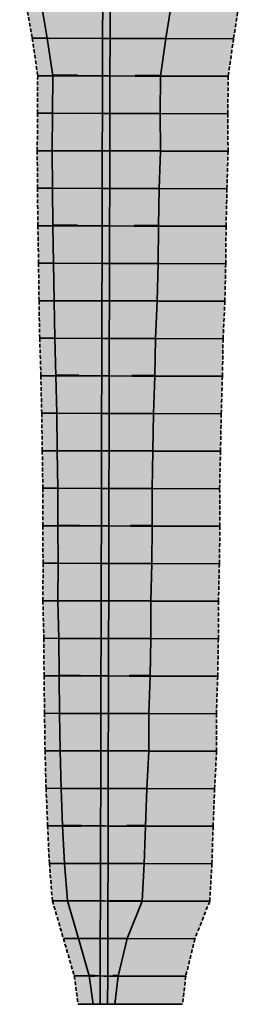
# Model space of a CAD drawing. Header units: metres. Extents: x 203098 to 221755, y 395694 to 403071.
# Tile 50 of 72: x 204502 to 204517, y 395796 to 395862. Entities that reach past the tile are written whole.
import ezdxf

# ---------------------------------------------------------------- set-up
doc = ezdxf.new("R2010")
doc.units = ezdxf.units.M
doc.linetypes.add('DASHED2', pattern=[0.375, 0.25, -0.125])
doc.layers.add('C3D-CORRIDOR', color=7, linetype='Continuous')
for name, color, linetype, lineweight in [('N-WA-GW-WATERBODEM-G', 122, 'Continuous', 35), ('N-WA-GW-WATERGANG_BODEM-G', 90, 'Continuous', 35), ('N-WA-GW-WATERGANG_INSTEEK-G', 90, 'Continuous', 35), ('N-WA-KG-ONDERHOUDGRENS_WATERSCHAP-G', 170, 'DASHED2', 35), ('N-WA-VH-VERHARDING_GRASBETONSTEEN-G', 102, 'Continuous', 35), ('N-WA-VH-VERHARDING_GRASBETONSTEEN-V', 75, 'Continuous', 18)]:
    doc.layers.add(name, color=color, linetype=linetype, lineweight=lineweight)
doc.layers.add('N-WA-GW-WATERBODEM-V', color=7, linetype='Continuous', lineweight=35, true_color=0x00cc99)

msp = doc.modelspace()

# ---------------------------------------------------------------- hatches: boundary and pattern name
at = {"layer": 'N-WA-GW-WATERBODEM-V', "linetype": 'Continuous', "lineweight": 35, "true_color": 0x00cc99}
for points in [[(204507.655, 396068.366), (204507.648, 396065.866), (204507.642, 396063.366), (204507.636, 396060.866), (204507.63, 396058.366), (204507.623, 396055.866), (204507.617, 396053.366), (204507.611, 396050.866), (204507.604, 396048.366), (204507.598, 396045.866), (204507.592, 396043.366), (204507.586, 396040.866), (204507.579, 396038.366), (204507.573, 396035.866), (204507.567, 396033.366), (204507.561, 396030.866), (204507.554, 396028.366), (204507.548, 396025.866), (204507.542, 396023.366), (204507.535, 396020.866), (204507.529, 396018.366), (204507.523, 396015.866), (204507.517, 396013.366), (204507.51, 396010.866), (204507.504, 396008.366), (204507.498, 396005.866), (204507.491, 396003.366), (204507.485, 396000.866), (204507.479, 395998.366), (204507.473, 395995.866), (204507.466, 395993.366), (204507.46, 395990.866), (204507.454, 395988.366), (204507.447, 395985.866), (204507.441, 395983.366), (204507.435, 395980.866), (204507.429, 395978.366), (204507.422, 395975.866), (204507.416, 395973.366), (204507.41, 395970.866), (204507.404, 395968.366), (204507.397, 395965.866), (204507.391, 395963.366), (204507.385, 395960.866), (204507.378, 395958.366), (204507.372, 395955.866), (204507.366, 395953.366), (204507.36, 395950.866), (204507.353, 395948.366), (204507.347, 395945.866), (204507.341, 395943.366), (204507.334, 395940.866), (204507.328, 395938.366), (204507.322, 395935.866), (204507.316, 395933.366), (204507.309, 395930.866), (204507.303, 395928.366), (204507.297, 395925.866), (204507.291, 395923.366), (204507.284, 395920.866), (204507.278, 395918.366), (204507.272, 395915.866), (204507.265, 395913.366), (204507.259, 395910.866), (204507.253, 395908.366), (204507.247, 395905.866), (204507.24, 395903.366), (204507.234, 395900.866), (204507.228, 395898.366), (204507.221, 395895.866), (204507.215, 395893.366), (204507.209, 395890.866), (204507.203, 395888.366), (204507.196, 395885.866), (204507.19, 395883.366), (204507.184, 395880.866), (204507.177, 395878.366), (204507.171, 395875.866), (204507.165, 395873.366), (204507.159, 395870.866), (204507.152, 395868.366), (204507.146, 395865.866), (204507.14, 395863.366), (204507.134, 395860.866), (204507.127, 395858.366), (204507.121, 395855.866), (204507.115, 395853.366), (204507.108, 395850.866), (204507.102, 395848.366), (204507.096, 395845.866), (204507.09, 395843.366), (204507.083, 395840.866), (204507.077, 395838.366), (204507.071, 395835.866), (204507.064, 395833.366), (204507.058, 395830.866), (204507.052, 395828.366), (204507.046, 395825.866), (204507.039, 395823.366), (204507.033, 395820.866), (204507.027, 395818.366), (204507.02, 395815.866), (204507.014, 395813.366), (204507.008, 395810.866), (204507.002, 395808.367), (204506.995, 395805.867), (204506.989, 395803.367), (204506.983, 395800.867), (204506.977, 395798.367), (204506.972, 395796.494), (204506.504, 395796.495), (204506.252, 395798.368), (204505.527, 395800.87), (204504.795, 395803.372), (204504.596, 395805.873), (204504.475, 395808.373), (204504.376, 395810.873), (204504.306, 395813.373), (204504.273, 395815.873), (204504.24, 395818.373), (204504.225, 395820.874), (204504.164, 395823.374), (204504.176, 395825.874), (204504.15, 395828.374), (204504.159, 395830.874), (204504.121, 395833.374), (204504.085, 395835.874), (204504.029, 395838.374), (204503.951, 395840.874), (204503.905, 395843.374), (204503.874, 395845.874), (204503.831, 395848.375), (204503.8, 395850.875), (204503.791, 395853.375), (204503.802, 395855.875), (204503.816, 395858.375), (204503.457, 395860.876), (204503.018, 395863.377), (204502.638, 395865.878), (204502.623, 395868.378), (204502.724, 395870.877), (204503.141, 395873.376), (204502.743, 395875.877), (204502.766, 395878.377), (204502.836, 395880.877), (204502.79, 395883.377), (204502.773, 395885.877), (204502.837, 395888.377), (204502.85, 395890.877), (204502.774, 395893.377), (204502.768, 395895.877), (204502.761, 395898.377), (204502.751, 395900.877), (204502.691, 395903.378), (204502.702, 395905.878), (204502.722, 395908.378), (204502.715, 395910.878), (204502.707, 395913.378), (204502.642, 395915.878), (204502.657, 395918.378), (204502.649, 395920.878), (204502.664, 395923.378), (204502.672, 395925.878), (204502.701, 395928.378), (204502.75, 395930.878), (204502.757, 395933.378), (204502.739, 395935.878), (204502.705, 395938.378), (204502.717, 395940.878), (204502.692, 395943.378), (204502.674, 395945.878), (204502.683, 395948.378), (204502.631, 395950.878), (204502.697, 395953.378), (204502.636, 395955.878), (204502.734, 395958.378), (204502.707, 395960.878), (204502.78, 395963.378), (204502.829, 395965.877), (204502.796, 395968.378), (204502.734, 395970.878), (204502.736, 395973.378), (204502.786, 395975.878), (204502.79, 395978.378), (204502.806, 395980.878), (204502.824, 395983.378), (204502.847, 395985.877), (204502.868, 395988.377), (204502.895, 395990.877), (204502.932, 395993.377), (204502.95, 395995.877), (204503.008, 395998.377), (204503.034, 396000.877), (204503.075, 396003.377), (204503.115, 396005.877), (204503.164, 396008.377), (204503.212, 396010.877), (204503.261, 396013.377), (204503.327, 396015.876), (204503.402, 396018.376), (204503.469, 396020.876), (204503.489, 396023.376), (204503.548, 396025.876), (204503.615, 396028.376), (204503.685, 396030.876), (204503.742, 396033.375), (204503.791, 396035.875), (204503.856, 396038.375), (204503.953, 396040.875), (204504.042, 396043.375), (204504.106, 396045.875), (204504.072, 396048.375), (204504.103, 396050.875), (204504.157, 396053.374), (204504.181, 396055.874), (204504.253, 396058.374), (204504.33, 396060.874), (204504.4, 396063.374), (204504.488, 396065.874), (204504.523, 396068.374), (204507.655, 396068.366)], [(204507.905, 396068.365), (204507.898, 396065.865), (204507.892, 396063.365), (204507.886, 396060.865), (204507.88, 396058.365), (204507.873, 396055.865), (204507.867, 396053.365), (204507.861, 396050.865), (204507.854, 396048.365), (204507.848, 396045.865), (204507.842, 396043.365), (204507.836, 396040.865), (204507.829, 396038.365), (204507.823, 396035.865), (204507.817, 396033.365), (204507.811, 396030.865), (204507.804, 396028.365), (204507.798, 396025.865), (204507.792, 396023.365), (204507.785, 396020.865), (204507.779, 396018.365), (204507.773, 396015.865), (204507.767, 396013.365), (204507.76, 396010.865), (204507.754, 396008.365), (204507.748, 396005.865), (204507.741, 396003.365), (204507.735, 396000.865), (204507.729, 395998.365), (204507.723, 395995.865), (204507.716, 395993.365), (204507.71, 395990.865), (204507.704, 395988.365), (204507.697, 395985.865), (204507.691, 395983.365), (204507.685, 395980.865), (204507.679, 395978.365), (204507.672, 395975.865), (204507.666, 395973.365), (204507.66, 395970.865), (204507.654, 395968.365), (204507.647, 395965.865), (204507.641, 395963.365), (204507.635, 395960.865), (204507.628, 395958.365), (204507.622, 395955.865), (204507.616, 395953.365), (204507.61, 395950.865), (204507.603, 395948.365), (204507.597, 395945.865), (204507.591, 395943.365), (204507.584, 395940.865), (204507.578, 395938.365), (204507.572, 395935.865), (204507.566, 395933.365), (204507.559, 395930.865), (204507.553, 395928.365), (204507.547, 395925.866), (204507.541, 395923.366), (204507.534, 395920.866), (204507.528, 395918.366), (204507.522, 395915.866), (204507.515, 395913.366), (204507.509, 395910.866), (204507.503, 395908.366), (204507.497, 395905.866), (204507.49, 395903.366), (204507.484, 395900.866), (204507.478, 395898.366), (204507.471, 395895.866), (204507.465, 395893.366), (204507.459, 395890.866), (204507.453, 395888.366), (204507.446, 395885.866), (204507.44, 395883.366), (204507.434, 395880.866), (204507.427, 395878.366), (204507.421, 395875.866), (204507.415, 395873.366), (204507.409, 395870.866), (204507.402, 395868.366), (204507.396, 395865.866), (204507.39, 395863.366), (204507.384, 395860.866), (204507.377, 395858.366), (204507.371, 395855.866), (204507.365, 395853.366), (204507.358, 395850.866), (204507.352, 395848.366), (204507.346, 395845.866), (204507.34, 395843.366), (204507.333, 395840.866), (204507.327, 395838.366), (204507.321, 395835.866), (204507.314, 395833.366), (204507.308, 395830.866), (204507.302, 395828.366), (204507.296, 395825.866), (204507.289, 395823.366), (204507.283, 395820.866), (204507.277, 395818.366), (204507.27, 395815.866), (204507.264, 395813.366), (204507.258, 395810.866), (204507.252, 395808.366), (204507.245, 395805.866), (204507.239, 395803.366), (204507.233, 395800.866), (204507.227, 395798.366), (204507.222, 395796.493), (204506.972, 395796.494), (204506.977, 395798.367), (204506.983, 395800.867), (204506.989, 395803.367), (204506.995, 395805.867), (204507.002, 395808.367), (204507.008, 395810.866), (204507.014, 395813.366), (204507.02, 395815.866), (204507.027, 395818.366), (204507.033, 395820.866), (204507.039, 395823.366), (204507.046, 395825.866), (204507.052, 395828.366), (204507.058, 395830.866), (204507.064, 395833.366), (204507.071, 395835.866), (204507.077, 395838.366), (204507.083, 395840.866), (204507.09, 395843.366), (204507.096, 395845.866), (204507.102, 395848.366), (204507.108, 395850.866), (204507.115, 395853.366), (204507.121, 395855.866), (204507.127, 395858.366), (204507.134, 395860.866), (204507.14, 395863.366), (204507.146, 395865.866), (204507.152, 395868.366), (204507.159, 395870.866), (204507.165, 395873.366), (204507.171, 395875.866), (204507.177, 395878.366), (204507.184, 395880.866), (204507.19, 395883.366), (204507.196, 395885.866), (204507.203, 395888.366), (204507.209, 395890.866), (204507.215, 395893.366), (204507.221, 395895.866), (204507.228, 395898.366), (204507.234, 395900.866), (204507.24, 395903.366), (204507.247, 395905.866), (204507.253, 395908.366), (204507.259, 395910.866), (204507.265, 395913.366), (204507.272, 395915.866), (204507.278, 395918.366), (204507.284, 395920.866), (204507.291, 395923.366), (204507.297, 395925.866), (204507.303, 395928.366), (204507.309, 395930.866), (204507.316, 395933.366), (204507.322, 395935.866), (204507.328, 395938.366), (204507.334, 395940.866), (204507.341, 395943.366), (204507.347, 395945.866), (204507.353, 395948.366), (204507.36, 395950.866), (204507.366, 395953.366), (204507.372, 395955.866), (204507.378, 395958.366), (204507.385, 395960.866), (204507.391, 395963.366), (204507.397, 395965.866), (204507.404, 395968.366), (204507.41, 395970.866), (204507.416, 395973.366), (204507.422, 395975.866), (204507.429, 395978.366), (204507.435, 395980.866), (204507.441, 395983.366), (204507.447, 395985.866), (204507.454, 395988.366), (204507.46, 395990.866), (204507.466, 395993.366), (204507.473, 395995.866), (204507.479, 395998.366), (204507.485, 396000.866), (204507.491, 396003.366), (204507.498, 396005.866), (204507.504, 396008.366), (204507.51, 396010.866), (204507.517, 396013.366), (204507.523, 396015.866), (204507.529, 396018.366), (204507.535, 396020.866), (204507.542, 396023.366), (204507.548, 396025.866), (204507.554, 396028.366), (204507.561, 396030.866), (204507.567, 396033.366), (204507.573, 396035.866), (204507.579, 396038.366), (204507.586, 396040.866), (204507.592, 396043.366), (204507.598, 396045.866), (204507.604, 396048.366), (204507.611, 396050.866), (204507.617, 396053.366), (204507.623, 396055.866), (204507.63, 396058.366), (204507.636, 396060.866), (204507.642, 396063.366), (204507.648, 396065.866), (204507.655, 396068.366), (204507.905, 396068.365)], [(204508.155, 396068.364), (204508.148, 396065.864), (204508.142, 396063.364), (204508.136, 396060.864), (204508.13, 396058.364), (204508.123, 396055.864), (204508.117, 396053.364), (204508.111, 396050.864), (204508.104, 396048.364), (204508.098, 396045.864), (204508.092, 396043.365), (204508.086, 396040.865), (204508.079, 396038.365), (204508.073, 396035.865), (204508.067, 396033.365), (204508.061, 396030.865), (204508.054, 396028.365), (204508.048, 396025.865), (204508.042, 396023.365), (204508.035, 396020.865), (204508.029, 396018.365), (204508.023, 396015.865), (204508.017, 396013.365), (204508.01, 396010.865), (204508.004, 396008.365), (204507.998, 396005.865), (204507.991, 396003.365), (204507.985, 396000.865), (204507.979, 395998.365), (204507.973, 395995.865), (204507.966, 395993.365), (204507.96, 395990.865), (204507.954, 395988.365), (204507.947, 395985.865), (204507.941, 395983.365), (204507.935, 395980.865), (204507.929, 395978.365), (204507.922, 395975.865), (204507.916, 395973.365), (204507.91, 395970.865), (204507.904, 395968.365), (204507.897, 395965.865), (204507.891, 395963.365), (204507.885, 395960.865), (204507.878, 395958.365), (204507.872, 395955.865), (204507.866, 395953.365), (204507.86, 395950.865), (204507.853, 395948.365), (204507.847, 395945.865), (204507.841, 395943.365), (204507.834, 395940.865), (204507.828, 395938.365), (204507.822, 395935.865), (204507.816, 395933.365), (204507.809, 395930.865), (204507.803, 395928.365), (204507.797, 395925.865), (204507.791, 395923.365), (204507.784, 395920.865), (204507.778, 395918.365), (204507.772, 395915.865), (204507.765, 395913.365), (204507.759, 395910.865), (204507.753, 395908.365), (204507.747, 395905.865), (204507.74, 395903.365), (204507.734, 395900.865), (204507.728, 395898.365), (204507.721, 395895.865), (204507.715, 395893.365), (204507.709, 395890.865), (204507.703, 395888.365), (204507.696, 395885.865), (204507.69, 395883.365), (204507.684, 395880.865), (204507.677, 395878.365), (204507.671, 395875.865), (204507.665, 395873.365), (204507.659, 395870.865), (204507.652, 395868.365), (204507.646, 395865.865), (204507.64, 395863.365), (204507.634, 395860.865), (204507.627, 395858.365), (204507.621, 395855.865), (204507.615, 395853.365), (204507.608, 395850.865), (204507.602, 395848.365), (204507.596, 395845.865), (204507.59, 395843.365), (204507.583, 395840.865), (204507.577, 395838.365), (204507.571, 395835.865), (204507.564, 395833.365), (204507.558, 395830.865), (204507.552, 395828.365), (204507.546, 395825.865), (204507.539, 395823.365), (204507.533, 395820.865), (204507.527, 395818.365), (204507.52, 395815.865), (204507.514, 395813.365), (204507.508, 395810.865), (204507.502, 395808.365), (204507.495, 395805.865), (204507.489, 395803.365), (204507.483, 395800.865), (204507.477, 395798.365), (204507.472, 395796.492), (204507.222, 395796.493), (204507.227, 395798.366), (204507.233, 395800.866), (204507.239, 395803.366), (204507.245, 395805.866), (204507.252, 395808.366), (204507.258, 395810.866), (204507.264, 395813.366), (204507.27, 395815.866), (204507.277, 395818.366), (204507.283, 395820.866), (204507.289, 395823.366), (204507.296, 395825.866), (204507.302, 395828.366), (204507.308, 395830.866), (204507.314, 395833.366), (204507.321, 395835.866), (204507.327, 395838.366), (204507.333, 395840.866), (204507.34, 395843.366), (204507.346, 395845.866), (204507.352, 395848.366), (204507.358, 395850.866), (204507.365, 395853.366), (204507.371, 395855.866), (204507.377, 395858.366), (204507.384, 395860.866), (204507.39, 395863.366), (204507.396, 395865.866), (204507.402, 395868.366), (204507.409, 395870.866), (204507.415, 395873.366), (204507.421, 395875.866), (204507.427, 395878.366), (204507.434, 395880.866), (204507.44, 395883.366), (204507.446, 395885.866), (204507.453, 395888.366), (204507.459, 395890.866), (204507.465, 395893.366), (204507.471, 395895.866), (204507.478, 395898.366), (204507.484, 395900.866), (204507.49, 395903.366), (204507.497, 395905.866), (204507.503, 395908.366), (204507.509, 395910.866), (204507.515, 395913.366), (204507.522, 395915.866), (204507.528, 395918.366), (204507.534, 395920.866), (204507.541, 395923.366), (204507.547, 395925.866), (204507.553, 395928.365), (204507.559, 395930.865), (204507.566, 395933.365), (204507.572, 395935.865), (204507.578, 395938.365), (204507.584, 395940.865), (204507.591, 395943.365), (204507.597, 395945.865), (204507.603, 395948.365), (204507.61, 395950.865), (204507.616, 395953.365), (204507.622, 395955.865), (204507.628, 395958.365), (204507.635, 395960.865), (204507.641, 395963.365), (204507.647, 395965.865), (204507.654, 395968.365), (204507.66, 395970.865), (204507.666, 395973.365), (204507.672, 395975.865), (204507.679, 395978.365), (204507.685, 395980.865), (204507.691, 395983.365), (204507.697, 395985.865), (204507.704, 395988.365), (204507.71, 395990.865), (204507.716, 395993.365), (204507.723, 395995.865), (204507.729, 395998.365), (204507.735, 396000.865), (204507.741, 396003.365), (204507.748, 396005.865), (204507.754, 396008.365), (204507.76, 396010.865), (204507.767, 396013.365), (204507.773, 396015.865), (204507.779, 396018.365), (204507.785, 396020.865), (204507.792, 396023.365), (204507.798, 396025.865), (204507.804, 396028.365), (204507.811, 396030.865), (204507.817, 396033.365), (204507.823, 396035.865), (204507.829, 396038.365), (204507.836, 396040.865), (204507.842, 396043.365), (204507.848, 396045.865), (204507.854, 396048.365), (204507.861, 396050.865), (204507.867, 396053.365), (204507.873, 396055.865), (204507.88, 396058.365), (204507.886, 396060.865), (204507.892, 396063.365), (204507.898, 396065.865), (204507.905, 396068.365), (204508.155, 396068.364)], [(204511.286, 396068.357), (204511.368, 396065.856), (204511.417, 396063.356), (204511.491, 396060.856), (204511.52, 396058.356), (204511.581, 396055.856), (204511.579, 396053.356), (204511.629, 396050.856), (204511.607, 396048.356), (204511.607, 396045.856), (204511.635, 396043.356), (204511.617, 396040.856), (204511.801, 396038.355), (204511.79, 396035.855), (204511.934, 396033.355), (204511.95, 396030.855), (204511.963, 396028.355), (204512.04, 396025.855), (204512.065, 396023.354), (204512.149, 396020.854), (204512.15, 396018.354), (204512.194, 396015.854), (204512.237, 396013.354), (204512.281, 396010.854), (204512.352, 396008.354), (204512.352, 396005.854), (204512.367, 396003.354), (204512.423, 396000.853), (204512.49, 395998.353), (204512.512, 395995.853), (204512.443, 395993.353), (204512.488, 395990.853), (204512.573, 395988.353), (204512.6, 395985.853), (204512.547, 395983.353), (204512.65, 395980.853), (204512.591, 395978.353), (204512.544, 395975.853), (204512.576, 395973.353), (204512.658, 395970.853), (204512.514, 395968.353), (204512.602, 395965.853), (204512.566, 395963.353), (204512.615, 395960.853), (204512.593, 395958.353), (204512.586, 395955.853), (204512.584, 395953.353), (204512.561, 395950.853), (204512.506, 395948.353), (204512.517, 395945.853), (204512.507, 395943.353), (204512.515, 395940.853), (204512.508, 395938.353), (204512.519, 395935.853), (204512.51, 395933.353), (204512.477, 395930.853), (204512.5, 395928.353), (204512.404, 395925.853), (204512.382, 395923.353), (204512.381, 395920.853), (204512.354, 395918.353), (204512.313, 395915.853), (204512.287, 395913.354), (204512.243, 395910.854), (204512.266, 395908.354), (204512.25, 395905.854), (204512.244, 395903.354), (204512.212, 395900.854), (204512.207, 395898.354), (204512.192, 395895.854), (204512.162, 395893.354), (204512.111, 395890.854), (204512.053, 395888.354), (204512.021, 395885.854), (204512.001, 395883.354), (204511.931, 395880.854), (204511.841, 395878.355), (204511.786, 395875.855), (204511.794, 395873.355), (204512.15, 395870.854), (204512.194, 395868.354), (204512.182, 395865.854), (204511.733, 395863.355), (204511.347, 395860.856), (204510.994, 395858.357), (204510.965, 395855.857), (204510.98, 395853.357), (204510.906, 395850.857), (204510.852, 395848.357), (204510.825, 395845.857), (204510.77, 395843.357), (204510.651, 395840.857), (204510.605, 395838.358), (204510.532, 395835.858), (204510.476, 395833.358), (204510.422, 395830.858), (204510.443, 395828.358), (204510.403, 395825.858), (204510.346, 395823.358), (204510.338, 395820.858), (204510.294, 395818.358), (204510.205, 395815.858), (204510.215, 395813.358), (204510.087, 395810.859), (204509.991, 395808.359), (204509.906, 395805.859), (204509.761, 395803.36), (204508.776, 395800.862), (204508.166, 395798.364), (204507.951, 395796.491), (204507.472, 395796.492), (204507.477, 395798.365), (204507.483, 395800.865), (204507.489, 395803.365), (204507.495, 395805.865), (204507.502, 395808.365), (204507.508, 395810.865), (204507.514, 395813.365), (204507.52, 395815.865), (204507.527, 395818.365), (204507.533, 395820.865), (204507.539, 395823.365), (204507.546, 395825.865), (204507.552, 395828.365), (204507.558, 395830.865), (204507.564, 395833.365), (204507.571, 395835.865), (204507.577, 395838.365), (204507.583, 395840.865), (204507.59, 395843.365), (204507.596, 395845.865), (204507.602, 395848.365), (204507.608, 395850.865), (204507.615, 395853.365), (204507.621, 395855.865), (204507.627, 395858.365), (204507.634, 395860.865), (204507.64, 395863.365), (204507.646, 395865.865), (204507.652, 395868.365), (204507.659, 395870.865), (204507.665, 395873.365), (204507.671, 395875.865), (204507.677, 395878.365), (204507.684, 395880.865), (204507.69, 395883.365), (204507.696, 395885.865), (204507.703, 395888.365), (204507.709, 395890.865), (204507.715, 395893.365), (204507.721, 395895.865), (204507.728, 395898.365), (204507.734, 395900.865), (204507.74, 395903.365), (204507.747, 395905.865), (204507.753, 395908.365), (204507.759, 395910.865), (204507.765, 395913.365), (204507.772, 395915.865), (204507.778, 395918.365), (204507.784, 395920.865), (204507.791, 395923.365), (204507.797, 395925.865), (204507.803, 395928.365), (204507.809, 395930.865), (204507.816, 395933.365), (204507.822, 395935.865), (204507.828, 395938.365), (204507.834, 395940.865), (204507.841, 395943.365), (204507.847, 395945.865), (204507.853, 395948.365), (204507.86, 395950.865), (204507.866, 395953.365), (204507.872, 395955.865), (204507.878, 395958.365), (204507.885, 395960.865), (204507.891, 395963.365), (204507.897, 395965.865), (204507.904, 395968.365), (204507.91, 395970.865), (204507.916, 395973.365), (204507.922, 395975.865), (204507.929, 395978.365), (204507.935, 395980.865), (204507.941, 395983.365), (204507.947, 395985.865), (204507.954, 395988.365), (204507.96, 395990.865), (204507.966, 395993.365), (204507.973, 395995.865), (204507.979, 395998.365), (204507.985, 396000.865), (204507.991, 396003.365), (204507.998, 396005.865), (204508.004, 396008.365), (204508.01, 396010.865), (204508.017, 396013.365), (204508.023, 396015.865), (204508.029, 396018.365), (204508.035, 396020.865), (204508.042, 396023.365), (204508.048, 396025.865), (204508.054, 396028.365), (204508.061, 396030.865), (204508.067, 396033.365), (204508.073, 396035.865), (204508.079, 396038.365), (204508.086, 396040.865), (204508.092, 396043.365), (204508.098, 396045.864), (204508.104, 396048.364), (204508.111, 396050.864), (204508.117, 396053.364), (204508.123, 396055.864), (204508.13, 396058.364), (204508.136, 396060.864), (204508.142, 396063.364), (204508.148, 396065.864), (204508.155, 396068.364), (204511.286, 396068.357)]]:
    msp.add_hatch(color=122, dxfattribs=at).paths.add_polyline_path(points, flags=0)
at = {"layer": 'N-WA-VH-VERHARDING_GRASBETONSTEEN-V', "linetype": 'Continuous', "lineweight": 18}
for points in [[(204504.523, 396068.374), (204504.488, 396065.874), (204504.4, 396063.374), (204504.33, 396060.874), (204504.253, 396058.374), (204504.181, 396055.874), (204504.157, 396053.374), (204504.103, 396050.875), (204504.072, 396048.375), (204504.106, 396045.875), (204504.042, 396043.375), (204503.953, 396040.875), (204503.856, 396038.375), (204503.791, 396035.875), (204503.742, 396033.375), (204503.685, 396030.876), (204503.615, 396028.376), (204503.548, 396025.876), (204503.489, 396023.376), (204503.469, 396020.876), (204503.402, 396018.376), (204503.327, 396015.876), (204503.261, 396013.377), (204503.212, 396010.877), (204503.164, 396008.377), (204503.115, 396005.877), (204503.075, 396003.377), (204503.034, 396000.877), (204503.008, 395998.377), (204502.95, 395995.877), (204502.932, 395993.377), (204502.895, 395990.877), (204502.868, 395988.377), (204502.847, 395985.877), (204502.824, 395983.378), (204502.806, 395980.878), (204502.79, 395978.378), (204502.786, 395975.878), (204502.736, 395973.378), (204502.734, 395970.878), (204502.796, 395968.378), (204502.829, 395965.877), (204502.78, 395963.378), (204502.707, 395960.878), (204502.734, 395958.378), (204502.636, 395955.878), (204502.697, 395953.378), (204502.631, 395950.878), (204502.683, 395948.378), (204502.674, 395945.878), (204502.692, 395943.378), (204502.717, 395940.878), (204502.705, 395938.378), (204502.739, 395935.878), (204502.757, 395933.378), (204502.75, 395930.878), (204502.701, 395928.378), (204502.672, 395925.878), (204502.664, 395923.378), (204502.649, 395920.878), (204502.657, 395918.378), (204502.642, 395915.878), (204502.707, 395913.378), (204502.715, 395910.878), (204502.722, 395908.378), (204502.702, 395905.878), (204502.691, 395903.378), (204502.751, 395900.877), (204502.761, 395898.377), (204502.768, 395895.877), (204502.774, 395893.377), (204502.85, 395890.877), (204502.837, 395888.377), (204502.773, 395885.877), (204502.79, 395883.377), (204502.836, 395880.877), (204502.766, 395878.377), (204502.743, 395875.877), (204503.141, 395873.376), (204502.724, 395870.877), (204502.623, 395868.378), (204502.638, 395865.878), (204503.018, 395863.377), (204503.457, 395860.876), (204503.816, 395858.375), (204503.802, 395855.875), (204503.791, 395853.375), (204503.8, 395850.875), (204503.831, 395848.375), (204503.874, 395845.874), (204503.905, 395843.374), (204503.951, 395840.874), (204504.029, 395838.374), (204504.085, 395835.874), (204504.121, 395833.374), (204504.159, 395830.874), (204504.15, 395828.374), (204504.176, 395825.874), (204504.164, 395823.374), (204504.225, 395820.874), (204504.24, 395818.373), (204504.273, 395815.873), (204504.306, 395813.373), (204504.376, 395810.873), (204504.475, 395808.373), (204504.596, 395805.873), (204504.795, 395803.372), (204505.527, 395800.87), (204506.252, 395798.368), (204506.504, 395796.495), (204505.504, 395796.497), (204505.252, 395798.371), (204504.527, 395800.873), (204503.795, 395803.375), (204503.596, 395805.875), (204503.475, 395808.375), (204503.376, 395810.876), (204503.306, 395813.376), (204503.273, 395815.876), (204503.24, 395818.376), (204503.225, 395820.876), (204503.164, 395823.376), (204503.176, 395825.876), (204503.15, 395828.376), (204503.159, 395830.876), (204503.121, 395833.376), (204503.085, 395835.876), (204503.029, 395838.377), (204502.951, 395840.877), (204502.905, 395843.377), (204502.874, 395845.877), (204502.831, 395848.377), (204502.8, 395850.877), (204502.791, 395853.377), (204502.802, 395855.877), (204502.816, 395858.377), (204502.457, 395860.878), (204502.018, 395863.379), (204501.638, 395865.88), (204501.623, 395868.38), (204501.724, 395870.88), (204502.141, 395873.379), (204501.743, 395875.88), (204501.766, 395878.38), (204501.836, 395880.88), (204501.79, 395883.38), (204501.773, 395885.88), (204501.837, 395888.38), (204501.85, 395890.88), (204501.774, 395893.38), (204501.768, 395895.88), (204501.761, 395898.38), (204501.751, 395900.88), (204501.691, 395903.38), (204501.702, 395905.88), (204501.722, 395908.38), (204501.715, 395910.88), (204501.707, 395913.38), (204501.642, 395915.88), (204501.657, 395918.38), (204501.649, 395920.88), (204501.664, 395923.38), (204501.672, 395925.88), (204501.701, 395928.38), (204501.75, 395930.88), (204501.757, 395933.38), (204501.739, 395935.88), (204501.705, 395938.38), (204501.717, 395940.88), (204501.692, 395943.38), (204501.674, 395945.88), (204501.683, 395948.38), (204501.631, 395950.88), (204501.697, 395953.38), (204501.636, 395955.88), (204501.734, 395958.38), (204501.707, 395960.88), (204501.78, 395963.38), (204501.829, 395965.88), (204501.796, 395968.38), (204501.734, 395970.88), (204501.736, 395973.38), (204501.786, 395975.88), (204501.79, 395978.38), (204501.806, 395980.88), (204501.824, 395983.38), (204501.847, 395985.88), (204501.868, 395988.38), (204501.895, 395990.88), (204501.932, 395993.38), (204501.95, 395995.88), (204502.008, 395998.38), (204502.034, 396000.88), (204502.075, 396003.379), (204502.115, 396005.879), (204502.164, 396008.379), (204502.212, 396010.879), (204502.261, 396013.379), (204502.327, 396015.879), (204502.402, 396018.379), (204502.469, 396020.879), (204502.489, 396023.379), (204502.548, 396025.878), (204502.615, 396028.378), (204502.685, 396030.878), (204502.742, 396033.378), (204502.791, 396035.878), (204502.856, 396038.378), (204502.953, 396040.877), (204503.042, 396043.377), (204503.106, 396045.877), (204503.072, 396048.377), (204503.103, 396050.877), (204503.157, 396053.377), (204503.181, 396055.877), (204503.253, 396058.377), (204503.33, 396060.877), (204503.4, 396063.376), (204503.488, 396065.876), (204503.523, 396068.376), (204504.523, 396068.374)], [(204515.786, 396068.345), (204515.868, 396065.845), (204515.917, 396063.345), (204515.991, 396060.845), (204516.02, 396058.345), (204516.081, 396055.844), (204516.079, 396053.344), (204516.129, 396050.844), (204516.107, 396048.344), (204516.107, 396045.844), (204516.135, 396043.344), (204516.117, 396040.844), (204516.301, 396038.344), (204516.29, 396035.844), (204516.434, 396033.344), (204516.45, 396030.843), (204516.463, 396028.343), (204516.54, 396025.843), (204516.565, 396023.343), (204516.649, 396020.843), (204516.65, 396018.343), (204516.694, 396015.843), (204516.737, 396013.343), (204516.781, 396010.843), (204516.852, 396008.342), (204516.852, 396005.842), (204516.867, 396003.342), (204516.923, 396000.842), (204516.99, 395998.342), (204517.012, 395995.842), (204516.943, 395993.342), (204516.988, 395990.842), (204517.073, 395988.342), (204517.1, 395985.842), (204517.047, 395983.342), (204517.15, 395980.842), (204517.091, 395978.342), (204517.044, 395975.842), (204517.076, 395973.342), (204517.158, 395970.842), (204517.014, 395968.342), (204517.102, 395965.842), (204517.066, 395963.342), (204517.115, 395960.842), (204517.093, 395958.342), (204517.085, 395955.842), (204517.084, 395953.342), (204517.061, 395950.842), (204517.006, 395948.342), (204517.017, 395945.842), (204517.007, 395943.342), (204517.015, 395940.842), (204517.008, 395938.342), (204517.019, 395935.842), (204517.01, 395933.342), (204516.977, 395930.842), (204517, 395928.342), (204516.904, 395925.842), (204516.882, 395923.342), (204516.881, 395920.842), (204516.854, 395918.342), (204516.813, 395915.842), (204516.787, 395913.342), (204516.743, 395910.842), (204516.766, 395908.342), (204516.75, 395905.842), (204516.744, 395903.342), (204516.712, 395900.842), (204516.707, 395898.342), (204516.692, 395895.842), (204516.662, 395893.343), (204516.611, 395890.843), (204516.553, 395888.343), (204516.521, 395885.843), (204516.501, 395883.343), (204516.431, 395880.843), (204516.341, 395878.343), (204516.286, 395875.843), (204516.294, 395873.343), (204516.65, 395870.842), (204516.694, 395868.342), (204516.682, 395865.842), (204516.233, 395863.343), (204515.847, 395860.844), (204515.494, 395858.345), (204515.465, 395855.845), (204515.48, 395853.345), (204515.406, 395850.846), (204515.352, 395848.346), (204515.325, 395845.846), (204515.27, 395843.346), (204515.151, 395840.846), (204515.105, 395838.346), (204515.032, 395835.846), (204514.976, 395833.347), (204514.922, 395830.847), (204514.943, 395828.347), (204514.903, 395825.847), (204514.846, 395823.347), (204514.838, 395820.847), (204514.794, 395818.347), (204514.705, 395815.847), (204514.715, 395813.347), (204514.587, 395810.847), (204514.491, 395808.348), (204514.406, 395805.848), (204514.261, 395803.348), (204513.276, 395800.851), (204512.666, 395798.352), (204512.451, 395796.48), (204507.951, 395796.491), (204508.166, 395798.364), (204508.776, 395800.862), (204509.761, 395803.36), (204509.906, 395805.859), (204509.991, 395808.359), (204510.087, 395810.859), (204510.215, 395813.358), (204510.205, 395815.858), (204510.294, 395818.358), (204510.338, 395820.858), (204510.346, 395823.358), (204510.403, 395825.858), (204510.443, 395828.358), (204510.422, 395830.858), (204510.476, 395833.358), (204510.532, 395835.858), (204510.605, 395838.358), (204510.651, 395840.857), (204510.77, 395843.357), (204510.825, 395845.857), (204510.852, 395848.357), (204510.906, 395850.857), (204510.98, 395853.357), (204510.965, 395855.857), (204510.994, 395858.357), (204511.347, 395860.856), (204511.733, 395863.355), (204512.182, 395865.854), (204512.194, 395868.354), (204512.15, 395870.854), (204511.794, 395873.355), (204511.786, 395875.855), (204511.841, 395878.355), (204511.931, 395880.854), (204512.001, 395883.354), (204512.021, 395885.854), (204512.053, 395888.354), (204512.111, 395890.854), (204512.162, 395893.354), (204512.192, 395895.854), (204512.207, 395898.354), (204512.212, 395900.854), (204512.244, 395903.354), (204512.25, 395905.854), (204512.266, 395908.354), (204512.243, 395910.854), (204512.287, 395913.354), (204512.313, 395915.853), (204512.354, 395918.353), (204512.381, 395920.853), (204512.382, 395923.353), (204512.404, 395925.853), (204512.5, 395928.353), (204512.477, 395930.853), (204512.51, 395933.353), (204512.519, 395935.853), (204512.508, 395938.353), (204512.515, 395940.853), (204512.507, 395943.353), (204512.517, 395945.853), (204512.506, 395948.353), (204512.561, 395950.853), (204512.584, 395953.353), (204512.586, 395955.853), (204512.593, 395958.353), (204512.615, 395960.853), (204512.566, 395963.353), (204512.602, 395965.853), (204512.514, 395968.353), (204512.658, 395970.853), (204512.576, 395973.353), (204512.544, 395975.853), (204512.591, 395978.353), (204512.65, 395980.853), (204512.547, 395983.353), (204512.6, 395985.853), (204512.573, 395988.353), (204512.488, 395990.853), (204512.443, 395993.353), (204512.512, 395995.853), (204512.49, 395998.353), (204512.423, 396000.853), (204512.367, 396003.354), (204512.352, 396005.854), (204512.352, 396008.354), (204512.281, 396010.854), (204512.237, 396013.354), (204512.194, 396015.854), (204512.15, 396018.354), (204512.149, 396020.854), (204512.065, 396023.354), (204512.04, 396025.855), (204511.963, 396028.355), (204511.95, 396030.855), (204511.934, 396033.355), (204511.79, 396035.855), (204511.801, 396038.355), (204511.617, 396040.856), (204511.635, 396043.356), (204511.607, 396045.856), (204511.607, 396048.356), (204511.629, 396050.856), (204511.579, 396053.356), (204511.581, 396055.856), (204511.52, 396058.356), (204511.491, 396060.856), (204511.417, 396063.356), (204511.368, 396065.856), (204511.286, 396068.357), (204515.786, 396068.345)]]:
    msp.add_hatch(color=75, dxfattribs=at).paths.add_polyline_path(points, flags=0)

# ---------------------------------------------------------------- linework, layer by layer
at = {"layer": 'C3D-CORRIDOR', "color": 7, "linetype": 'Continuous', "lineweight": 50}
for p, q in [((204503.814, 395858.387, 13.387), (204505.471, 395858.383, 12.282)), ((204510.996, 395858.369, 13.424), (204509.312, 395858.373, 12.301)), ((204503.831, 395848.387, 13.344), (204505.466, 395848.383, 12.254)), ((204510.852, 395848.369, 13.33), (204509.227, 395848.374, 12.247)), ((204504.028, 395838.387, 13.181), (204505.553, 395838.383, 12.165)), ((204510.605, 395838.37, 13.168), (204509.091, 395838.374, 12.158)), ((204504.15, 395828.386, 13.069), (204505.601, 395828.383, 12.102)), ((204510.443, 395828.37, 13.062), (204508.997, 395828.374, 12.098)), ((204504.24, 395818.386, 12.978), (204505.634, 395818.382, 12.049)), ((204510.294, 395818.371, 12.965), (204508.91, 395818.374, 12.042)), ((204504.475, 395808.385, 12.79), (204505.738, 395808.382, 11.948)), ((204509.991, 395808.371, 12.765), (204508.746, 395808.375, 11.935)), ((204506.248, 395798.381, 11.577), (204506.612, 395798.38, 11.334)), ((204508.169, 395798.376, 11.553), (204507.823, 395798.377, 11.322))]:
    msp.add_line(p, q, dxfattribs=at)
at = {"layer": 'C3D-CORRIDOR', "color": 7, "linetype": 'Continuous', "lineweight": 35}
for p, q in [((204503.791, 395853.387, 13.386), (204507.115, 395853.379, 11.171)), ((204510.98, 395853.369, 13.414), (204507.615, 395853.378, 11.171)), ((204503.905, 395843.387, 13.279), (204507.09, 395843.379, 11.156)), ((204510.771, 395843.37, 13.277), (204507.59, 395843.378, 11.156)), ((204504.12, 395833.386, 13.104), (204507.064, 395833.379, 11.142)), ((204510.476, 395833.37, 13.083), (204507.564, 395833.378, 11.142)), ((204504.164, 395823.386, 13.044), (204507.039, 395823.379, 11.127)), ((204510.346, 395823.371, 12.999), (204507.539, 395823.378, 11.127)), ((204504.306, 395813.386, 12.919), (204507.014, 395813.379, 11.113)), ((204510.215, 395813.371, 12.914), (204507.514, 395813.378, 11.113)), ((204504.794, 395803.384, 12.562), (204506.989, 395803.379, 11.098)), ((204509.761, 395803.372, 12.613), (204507.489, 395803.378, 11.098))]:
    msp.add_line(p, q, dxfattribs=at)
at = {"layer": 'N-WA-GW-WATERBODEM-G', "color": 122, "linetype": 'Continuous', "lineweight": 35}
for p, q in [((204507.134, 395860.866, 11.181), (204503.457, 395860.876, 13.633)), ((204507.384, 395860.866, 11.181), (204507.134, 395860.866, 11.181)), ((204507.384, 395860.866, 11.181), (204507.634, 395860.865, 11.181)), ((204507.634, 395860.865, 11.181), (204511.347, 395860.856, 13.657)), ((204507.127, 395858.366, 11.178), (204503.816, 395858.375, 13.385)), ((204507.377, 395858.366, 11.178), (204507.127, 395858.366, 11.178)), ((204507.377, 395858.366, 11.178), (204507.627, 395858.365, 11.178)), ((204507.627, 395858.365, 11.178), (204510.994, 395858.357, 13.423)), ((204507.121, 395855.866, 11.174), (204503.802, 395855.875, 13.387)), ((204507.371, 395855.866, 11.174), (204507.121, 395855.866, 11.174)), ((204507.371, 395855.866, 11.174), (204507.621, 395855.865, 11.174)), ((204507.621, 395855.865, 11.174), (204510.965, 395855.857, 13.404)), ((204507.115, 395853.366, 11.171), (204503.791, 395853.375, 13.386)), ((204507.365, 395853.366, 11.171), (204507.115, 395853.366, 11.171)), ((204507.365, 395853.366, 11.171), (204507.615, 395853.365, 11.171)), ((204507.615, 395853.365, 11.171), (204510.98, 395853.357, 13.414)), ((204507.108, 395850.866, 11.167), (204503.8, 395850.875, 13.373)), ((204507.358, 395850.866, 11.167), (204507.108, 395850.866, 11.167)), ((204507.358, 395850.866, 11.167), (204507.608, 395850.865, 11.167)), ((204507.608, 395850.865, 11.167), (204510.906, 395850.857, 13.365)), ((204507.102, 395848.366, 11.163), (204503.831, 395848.375, 13.344)), ((204507.352, 395848.366, 11.163), (204507.102, 395848.366, 11.163)), ((204507.352, 395848.366, 11.163), (204507.602, 395848.365, 11.163)), ((204507.602, 395848.365, 11.163), (204510.852, 395848.357, 13.33)), ((204507.096, 395845.866, 11.16), (204503.874, 395845.874, 13.308)), ((204507.346, 395845.866, 11.16), (204507.096, 395845.866, 11.16)), ((204507.346, 395845.866, 11.16), (204507.596, 395845.865, 11.16)), ((204507.596, 395845.865, 11.16), (204510.825, 395845.857, 13.312)), ((204507.09, 395843.366, 11.156), (204503.905, 395843.374, 13.279)), ((204507.34, 395843.366, 11.156), (204507.09, 395843.366, 11.156)), ((204507.34, 395843.366, 11.156), (204507.59, 395843.365, 11.156)), ((204507.59, 395843.365, 11.156), (204510.77, 395843.357, 13.277)), ((204507.083, 395840.866, 11.153), (204503.951, 395840.874, 13.241)), ((204507.333, 395840.866, 11.153), (204507.083, 395840.866, 11.153)), ((204507.333, 395840.866, 11.153), (204507.583, 395840.865, 11.153)), ((204507.583, 395840.865, 11.153), (204510.651, 395840.857, 13.198)), ((204507.077, 395838.366, 11.149), (204504.029, 395838.374, 13.181)), ((204507.327, 395838.366, 11.149), (204507.077, 395838.366, 11.149)), ((204507.327, 395838.366, 11.149), (204507.577, 395838.365, 11.149)), ((204507.577, 395838.365, 11.149), (204510.605, 395838.358, 13.168)), ((204507.071, 395835.866, 11.145), (204504.085, 395835.874, 13.136)), ((204507.321, 395835.866, 11.145), (204507.071, 395835.866, 11.145)), ((204507.321, 395835.866, 11.145), (204507.571, 395835.865, 11.145)), ((204507.571, 395835.865, 11.145), (204510.532, 395835.858, 13.119)), ((204507.064, 395833.366, 11.142), (204504.121, 395833.374, 13.104)), ((204507.314, 395833.366, 11.142), (204507.064, 395833.366, 11.142)), ((204507.314, 395833.366, 11.142), (204507.564, 395833.365, 11.142)), ((204507.564, 395833.365, 11.142), (204510.476, 395833.358, 13.083)), ((204507.058, 395830.866, 11.138), (204504.159, 395830.874, 13.071)), ((204507.308, 395830.866, 11.138), (204507.058, 395830.866, 11.138)), ((204507.308, 395830.866, 11.138), (204507.558, 395830.865, 11.138)), ((204507.558, 395830.865, 11.138), (204510.422, 395830.858, 13.048)), ((204507.052, 395828.366, 11.135), (204504.15, 395828.374, 13.069)), ((204507.302, 395828.366, 11.135), (204507.052, 395828.366, 11.135)), ((204507.302, 395828.366, 11.135), (204507.552, 395828.365, 11.135)), ((204507.552, 395828.365, 11.135), (204510.443, 395828.358, 13.062)), ((204507.046, 395825.866, 11.131), (204504.176, 395825.874, 13.044)), ((204507.296, 395825.866, 11.131), (204507.046, 395825.866, 11.131)), ((204507.296, 395825.866, 11.131), (204507.546, 395825.865, 11.131)), ((204507.546, 395825.865, 11.131), (204510.403, 395825.858, 13.036)), ((204507.039, 395823.366, 11.127), (204504.164, 395823.374, 13.044)), ((204507.289, 395823.366, 11.127), (204507.039, 395823.366, 11.127)), ((204507.289, 395823.366, 11.127), (204507.539, 395823.365, 11.127)), ((204507.539, 395823.365, 11.127), (204510.346, 395823.358, 12.998)), ((204507.033, 395820.866, 11.124), (204504.225, 395820.874, 12.995)), ((204507.283, 395820.866, 11.124), (204507.033, 395820.866, 11.124)), ((204507.283, 395820.866, 11.124), (204507.533, 395820.865, 11.124)), ((204507.533, 395820.865, 11.124), (204510.338, 395820.858, 12.993)), ((204507.027, 395818.366, 11.12), (204504.24, 395818.373, 12.978)), ((204507.277, 395818.366, 11.12), (204507.027, 395818.366, 11.12)), ((204507.277, 395818.366, 11.12), (204507.527, 395818.365, 11.12)), ((204507.527, 395818.365, 11.12), (204510.294, 395818.358, 12.965)), ((204507.02, 395815.866, 11.116), (204504.273, 395815.873, 12.948)), ((204507.27, 395815.866, 11.116), (204507.02, 395815.866, 11.116)), ((204507.27, 395815.866, 11.116), (204507.52, 395815.865, 11.116)), ((204507.52, 395815.865, 11.116), (204510.205, 395815.858, 12.906)), ((204507.014, 395813.366, 11.113), (204504.306, 395813.373, 12.918)), ((204507.264, 395813.366, 11.113), (204507.014, 395813.366, 11.113)), ((204507.264, 395813.366, 11.113), (204507.514, 395813.365, 11.113)), ((204507.514, 395813.365, 11.113), (204510.215, 395813.358, 12.914)), ((204507.008, 395810.866, 11.109), (204504.376, 395810.873, 12.864)), ((204507.258, 395810.866, 11.109), (204507.008, 395810.866, 11.109)), ((204507.258, 395810.866, 11.109), (204507.508, 395810.865, 11.109)), ((204507.508, 395810.865, 11.109), (204510.087, 395810.859, 12.829)), ((204507.002, 395808.367, 11.106), (204504.475, 395808.373, 12.79)), ((204507.252, 395808.366, 11.106), (204507.002, 395808.367, 11.106)), ((204507.252, 395808.366, 11.106), (204507.502, 395808.365, 11.106)), ((204507.502, 395808.365, 11.106), (204509.991, 395808.359, 12.765)), ((204506.995, 395805.867, 11.102), (204504.596, 395805.873, 12.701)), ((204507.245, 395805.866, 11.102), (204506.995, 395805.867, 11.102)), ((204507.245, 395805.866, 11.102), (204507.495, 395805.865, 11.102)), ((204507.495, 395805.865, 11.102), (204509.906, 395805.859, 12.709)), ((204506.989, 395803.367, 11.098), (204504.795, 395803.372, 12.561)), ((204507.239, 395803.366, 11.098), (204506.989, 395803.367, 11.098)), ((204507.239, 395803.366, 11.098), (204507.489, 395803.365, 11.098)), ((204507.489, 395803.365, 11.098), (204509.761, 395803.36, 12.613)), ((204506.983, 395800.867, 11.095), (204505.527, 395800.87, 12.065)), ((204507.233, 395800.866, 11.095), (204506.983, 395800.867, 11.095)), ((204507.233, 395800.866, 11.095), (204507.483, 395800.865, 11.095)), ((204507.483, 395800.865, 11.095), (204508.776, 395800.862, 11.957)), ((204506.977, 395798.367, 11.091), (204506.252, 395798.368, 11.574)), ((204507.227, 395798.366, 11.091), (204506.977, 395798.367, 11.091)), ((204507.227, 395798.366, 11.091), (204507.477, 395798.365, 11.091)), ((204507.477, 395798.365, 11.091), (204508.166, 395798.364, 11.551)), ((204506.972, 395796.494, 11.089), (204506.504, 395796.495, 11.4)), ((204507.222, 395796.493, 11.089), (204506.972, 395796.494, 11.089)), ((204507.222, 395796.493, 11.089), (204507.472, 395796.492, 11.089)), ((204507.472, 395796.492, 11.089), (204507.951, 395796.491, 11.408))]:
    msp.add_line(p, q, dxfattribs=at)
at = {"layer": 'N-WA-GW-WATERGANG_BODEM-G', "color": 90, "linetype": 'Continuous', "lineweight": 35}
for points in [[(204506.972, 395796.494), (204506.977, 395798.367), (204506.983, 395800.867), (204506.989, 395803.367), (204506.995, 395805.867), (204507.002, 395808.367), (204507.008, 395810.866), (204507.014, 395813.366), (204507.02, 395815.866), (204507.027, 395818.366), (204507.033, 395820.866), (204507.039, 395823.366), (204507.046, 395825.866), (204507.052, 395828.366), (204507.058, 395830.866), (204507.064, 395833.366), (204507.071, 395835.866), (204507.077, 395838.366), (204507.083, 395840.866), (204507.09, 395843.366), (204507.096, 395845.866), (204507.102, 395848.366), (204507.108, 395850.866), (204507.115, 395853.366), (204507.121, 395855.866), (204507.127, 395858.366), (204507.134, 395860.866), (204507.14, 395863.366)], [(204507.64, 395863.365), (204507.634, 395860.865), (204507.627, 395858.365), (204507.621, 395855.865), (204507.615, 395853.365), (204507.608, 395850.865), (204507.602, 395848.365), (204507.596, 395845.865), (204507.59, 395843.365), (204507.583, 395840.865), (204507.577, 395838.365), (204507.571, 395835.865), (204507.564, 395833.365), (204507.558, 395830.865), (204507.552, 395828.365), (204507.546, 395825.865), (204507.539, 395823.365), (204507.533, 395820.865), (204507.527, 395818.365), (204507.52, 395815.865), (204507.514, 395813.365), (204507.508, 395810.865), (204507.502, 395808.365), (204507.495, 395805.865), (204507.489, 395803.365), (204507.483, 395800.865), (204507.477, 395798.365), (204507.472, 395796.492)]]:
    msp.add_lwpolyline(points, dxfattribs=at)
at = {"layer": 'N-WA-GW-WATERGANG_INSTEEK-G', "color": 90, "linetype": 'Continuous', "lineweight": 35}
for points in [[(204503.018, 395863.377), (204503.457, 395860.876), (204503.816, 395858.375), (204503.802, 395855.875), (204503.791, 395853.375), (204503.8, 395850.875), (204503.831, 395848.375), (204503.874, 395845.874), (204503.905, 395843.374), (204503.951, 395840.874), (204504.029, 395838.374), (204504.085, 395835.874), (204504.121, 395833.374), (204504.159, 395830.874), (204504.15, 395828.374), (204504.176, 395825.874), (204504.164, 395823.374), (204504.225, 395820.874), (204504.24, 395818.373), (204504.273, 395815.873), (204504.306, 395813.373), (204504.376, 395810.873), (204504.475, 395808.373), (204504.596, 395805.873), (204504.795, 395803.372), (204505.527, 395800.87), (204506.252, 395798.368), (204506.504, 395796.495)], [(204511.733, 395863.355), (204511.347, 395860.856), (204510.994, 395858.357), (204510.965, 395855.857), (204510.98, 395853.357), (204510.906, 395850.857), (204510.852, 395848.357), (204510.825, 395845.857), (204510.77, 395843.357), (204510.651, 395840.857), (204510.605, 395838.358), (204510.532, 395835.858), (204510.476, 395833.358), (204510.422, 395830.858), (204510.443, 395828.358), (204510.403, 395825.858), (204510.346, 395823.358), (204510.338, 395820.858), (204510.294, 395818.358), (204510.205, 395815.858), (204510.215, 395813.358), (204510.087, 395810.859), (204509.991, 395808.359), (204509.906, 395805.859), (204509.761, 395803.36), (204508.776, 395800.862), (204508.166, 395798.364), (204507.951, 395796.491)]]:
    msp.add_lwpolyline(points, dxfattribs=at)
at = {"layer": 'N-WA-KG-ONDERHOUDGRENS_WATERSCHAP-G', "color": 170, "linetype": 'DASHED2', "lineweight": 35}
for points in [[(204502.018, 395863.379), (204502.457, 395860.878), (204502.816, 395858.377), (204502.802, 395855.877), (204502.791, 395853.377), (204502.8, 395850.877), (204502.831, 395848.377), (204502.874, 395845.877), (204502.905, 395843.377), (204502.951, 395840.877), (204503.029, 395838.377), (204503.085, 395835.876), (204503.121, 395833.376), (204503.159, 395830.876), (204503.15, 395828.376), (204503.176, 395825.876), (204503.164, 395823.376), (204503.225, 395820.876), (204503.24, 395818.376), (204503.273, 395815.876), (204503.306, 395813.376), (204503.376, 395810.876), (204503.475, 395808.375), (204503.596, 395805.875), (204503.795, 395803.375), (204504.527, 395800.873), (204505.252, 395798.371), (204505.504, 395796.497)], [(204516.233, 395863.343), (204515.847, 395860.844), (204515.494, 395858.345), (204515.465, 395855.845), (204515.48, 395853.345), (204515.406, 395850.846), (204515.352, 395848.346), (204515.325, 395845.846), (204515.27, 395843.346), (204515.151, 395840.846), (204515.105, 395838.346), (204515.032, 395835.846), (204514.976, 395833.347), (204514.922, 395830.847), (204514.943, 395828.347), (204514.903, 395825.847), (204514.846, 395823.347), (204514.838, 395820.847), (204514.794, 395818.347), (204514.705, 395815.847), (204514.715, 395813.347), (204514.587, 395810.847), (204514.491, 395808.348), (204514.406, 395805.848), (204514.261, 395803.348), (204513.276, 395800.851), (204512.666, 395798.352), (204512.451, 395796.48)]]:
    msp.add_lwpolyline(points, dxfattribs=at)
at = {"layer": 'N-WA-VH-VERHARDING_GRASBETONSTEEN-G', "color": 102, "linetype": 'Continuous', "lineweight": 35}
for p, q in [((204503.457, 395860.876, 13.633), (204502.457, 395860.878, 13.633)), ((204511.347, 395860.856, 13.657), (204515.847, 395860.844, 13.657)), ((204503.816, 395858.375, 13.385), (204502.816, 395858.377, 13.385)), ((204510.994, 395858.357, 13.423), (204515.494, 395858.345, 13.423)), ((204503.802, 395855.875, 13.387), (204502.802, 395855.877, 13.387)), ((204510.965, 395855.857, 13.404), (204515.465, 395855.845, 13.404)), ((204503.791, 395853.375, 13.386), (204502.791, 395853.377, 13.386)), ((204510.98, 395853.357, 13.414), (204515.48, 395853.345, 13.414)), ((204503.8, 395850.875, 13.373), (204502.8, 395850.877, 13.373)), ((204510.906, 395850.857, 13.365), (204515.406, 395850.846, 13.365)), ((204503.831, 395848.375, 13.344), (204502.831, 395848.377, 13.344)), ((204510.852, 395848.357, 13.33), (204515.352, 395848.346, 13.33)), ((204503.874, 395845.874, 13.308), (204502.874, 395845.877, 13.308)), ((204510.825, 395845.857, 13.312), (204515.325, 395845.846, 13.312)), ((204503.905, 395843.374, 13.279), (204502.905, 395843.377, 13.279)), ((204510.77, 395843.357, 13.277), (204515.27, 395843.346, 13.277)), ((204503.951, 395840.874, 13.241), (204502.951, 395840.877, 13.241)), ((204510.651, 395840.857, 13.198), (204515.151, 395840.846, 13.198)), ((204504.029, 395838.374, 13.181), (204503.029, 395838.377, 13.181)), ((204510.605, 395838.358, 13.168), (204515.105, 395838.346, 13.168)), ((204504.085, 395835.874, 13.136), (204503.085, 395835.876, 13.136)), ((204510.532, 395835.858, 13.119), (204515.032, 395835.846, 13.119)), ((204504.121, 395833.374, 13.104), (204503.121, 395833.376, 13.104)), ((204510.476, 395833.358, 13.083), (204514.976, 395833.347, 13.083)), ((204504.159, 395830.874, 13.071), (204503.159, 395830.876, 13.071)), ((204510.422, 395830.858, 13.048), (204514.922, 395830.847, 13.048)), ((204504.15, 395828.374, 13.069), (204503.15, 395828.376, 13.069)), ((204510.443, 395828.358, 13.062), (204514.943, 395828.347, 13.062)), ((204504.176, 395825.874, 13.044), (204503.176, 395825.876, 13.044)), ((204510.403, 395825.858, 13.036), (204514.903, 395825.847, 13.036)), ((204504.164, 395823.374, 13.044), (204503.164, 395823.376, 13.044)), ((204510.346, 395823.358, 12.998), (204514.846, 395823.347, 12.998)), ((204504.225, 395820.874, 12.995), (204503.225, 395820.876, 12.995)), ((204510.338, 395820.858, 12.993), (204514.838, 395820.847, 12.993)), ((204504.24, 395818.373, 12.978), (204503.24, 395818.376, 12.978)), ((204510.294, 395818.358, 12.965), (204514.794, 395818.347, 12.965)), ((204504.273, 395815.873, 12.948), (204503.273, 395815.876, 12.948)), ((204510.205, 395815.858, 12.906), (204514.705, 395815.847, 12.906)), ((204504.306, 395813.373, 12.918), (204503.306, 395813.376, 12.918)), ((204510.215, 395813.358, 12.914), (204514.715, 395813.347, 12.914)), ((204504.376, 395810.873, 12.864), (204503.376, 395810.876, 12.864)), ((204510.087, 395810.859, 12.829), (204514.587, 395810.847, 12.829)), ((204504.475, 395808.373, 12.79), (204503.475, 395808.375, 12.79)), ((204509.991, 395808.359, 12.765), (204514.491, 395808.348, 12.765)), ((204504.596, 395805.873, 12.701), (204503.596, 395805.875, 12.701)), ((204509.906, 395805.859, 12.709), (204514.406, 395805.848, 12.709)), ((204504.795, 395803.372, 12.561), (204503.795, 395803.375, 12.561)), ((204509.761, 395803.36, 12.613), (204514.261, 395803.348, 12.613)), ((204505.527, 395800.87, 12.065), (204504.527, 395800.873, 12.065)), ((204508.776, 395800.862, 11.957), (204513.276, 395800.851, 11.957)), ((204506.252, 395798.368, 11.574), (204505.252, 395798.371, 11.574)), ((204508.166, 395798.364, 11.551), (204512.666, 395798.352, 11.551)), ((204506.504, 395796.495, 11.4), (204505.504, 395796.497, 11.4)), ((204507.951, 395796.491, 11.408), (204512.451, 395796.48, 11.408))]:
    msp.add_line(p, q, dxfattribs=at)

doc.saveas('drawing.dxf')
